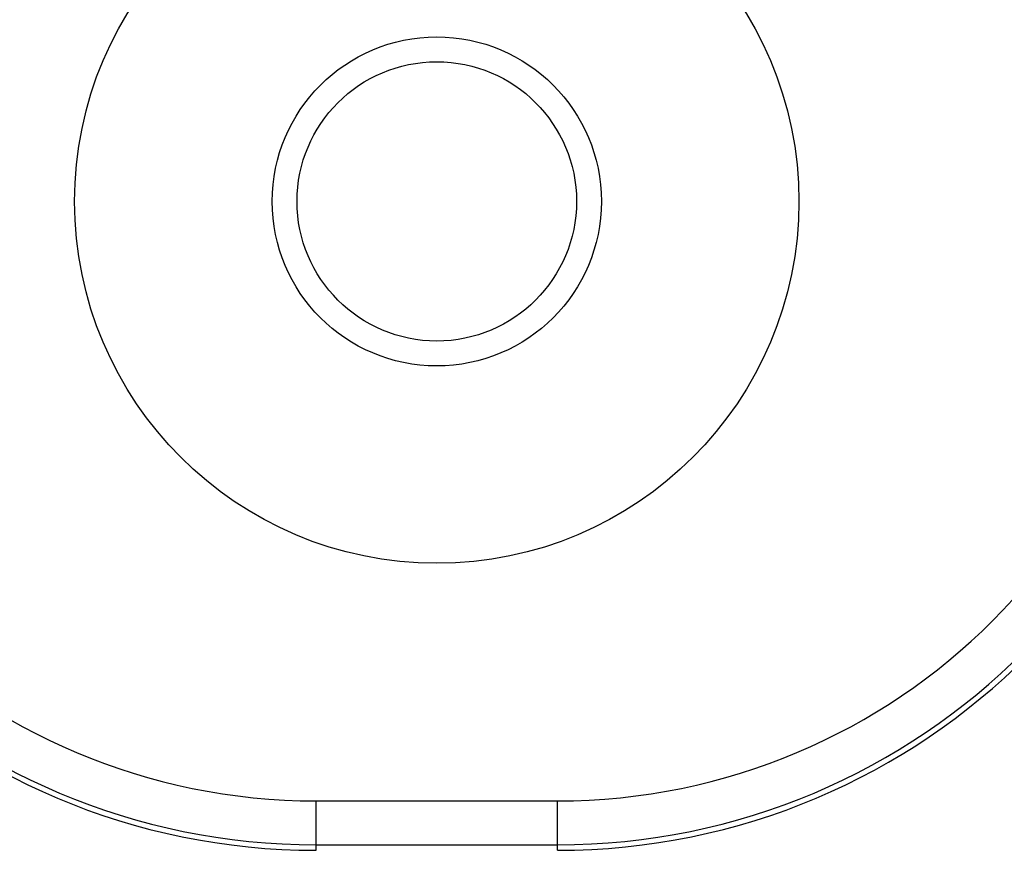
# Model space of a CAD drawing. Header units: inches. Extents: x 0 to 22, y 0 to 17.
# Tile 31 of 53: x 9.097 to 9.545, y 8.454 to 8.833. Entities that reach past the tile are written whole.
import ezdxf

# ---------------------------------------------------------------- set-up
doc = ezdxf.new("R2010")
doc.units = ezdxf.units.IN
doc.header["$LTSCALE"] = 1.21
doc.header["$MEASUREMENT"] = 0
doc.layers.get('0').update_dxf_attribs({"linetype": 'CONTINUOUS'})
doc.layers.add('DIMENSIONS', color=7, linetype='CONTINUOUS')
doc.styles.get("Standard").update_dxf_attribs({"font": 'txt', "width": 0.8})
doc.dimstyles.new('DIMSTYLE_1', dxfattribs={"dimtxt": 0.125, "dimasz": 0.18, "dimexe": 0.18, "dimexo": 0.0625, "dimgap": 0.09, "dimtad": 0, "dimtih": 1, "dimtoh": 1, "dimdec": 3, "dimzin": 4, "dimdsep": 46, "dimtxsty": 'STANDARD', "dimblk": '_FILLED', "dimblk1": '_FILLED', "dimblk2": '_FILLED', "dimcen": 0.09, "dimadec": 0, "dimazin": 0, "dimtp": 0.01, "dimtm": 0.01, "dimtfac": 1, "dimtdec": 3, "dimtofl": 0, "dimtmove": 0, "dimatfit": 3, "dimldrblk": '_FILLED', "dimfxl": 1, "dimtolj": 1, "dimtzin": 4, "dimarcsym": 0})

# ---------------------------------------------------------------- blocks, each defined once
blk = doc.blocks.new('_FILLED')
at = {"color": 0, "linetype": 'BYBLOCK'}
blk.add_solid([(0, 0), (-1, 0.1736), (-1, -0.1736)], dxfattribs=at)
blk = doc.blocks.new('*D1')
at = {"layer": 'DIMENSIONS', "color": 2, "linetype": 'CONTINUOUS'}
for p, q in [((9.40229, 12.32449), (6.72111, 12.32449)), ((6.84611, 12.32449), (6.84611, 10.47109)), ((6.84611, 8.27589), (6.84611, 10.22109)), ((9.37995, 8.27589), (6.72111, 8.27589))]:
    blk.add_line(p, q, dxfattribs=at)
at = {"layer": 'DIMENSIONS', "color": 2, "linetype": 'CONTINUOUS', "xscale": 0.18, "yscale": 0.18, "zscale": 0.18}
for p, rotation in [((6.84611, 12.32449), 90), ((6.84611, 8.27589), 270)]:
    blk.add_blockref('_FILLED', p, dxfattribs=dict(at, rotation=rotation))
at = {"layer": 'DIMENSIONS', "color": 2, "linetype": 'CONTINUOUS', "width": 0.8}
for s, p in [('[', (6.75861, 10.28359)), (']', (7.45861, 10.28359)), ('4.049', (6.13361, 10.28359)), ('102.83', (6.85861, 10.28359))]:
    blk.add_text(s, height=0.125, dxfattribs=at).set_placement(p)
blk = doc.blocks.new('*D2')
at = {"layer": 'DIMENSIONS', "color": 2, "linetype": 'CONTINUOUS'}
for p, q in [((8.34611, 10.23769), (8.34611, 6.52419)), ((9.44245, 8.21339), (9.44245, 6.52419)), ((8.34611, 6.64919), (7.92466, 6.64919)), ((9.44245, 6.64919), (9.80245, 6.64919))]:
    blk.add_line(p, q, dxfattribs=at)
at = {"layer": 'DIMENSIONS', "color": 2, "linetype": 'CONTINUOUS', "xscale": 0.18, "yscale": 0.18, "zscale": 0.18}
blk.add_blockref('_FILLED', (8.34611, 6.64919), dxfattribs=at)
at = {"layer": 'DIMENSIONS', "color": 2, "linetype": 'CONTINUOUS', "xscale": 0.18, "yscale": 0.18, "zscale": 0.18, "rotation": 180}
blk.add_blockref('_FILLED', (9.44245, 6.64919), dxfattribs=at)
at = {"layer": 'DIMENSIONS', "color": 2, "linetype": 'CONTINUOUS', "width": 0.8}
for s, p in [('[', (7.16216, 6.58669)), (']', (7.76216, 6.58669)), ('1.096', (6.53716, 6.58669)), ('27.85', (7.26216, 6.58669))]:
    blk.add_text(s, height=0.125, dxfattribs=at).set_placement(p)

msp = doc.modelspace()

# ---------------------------------------------------------------- linework, layer by layer
at = {"color": 7, "linetype": 'CONTINUOUS'}
for p, q in [((9.23179, 8.45432), (9.23179, 8.47685)), ((9.23179, 8.47685), (9.34179, 8.47685)), ((9.34179, 8.45432), (9.34179, 8.47685)), ((9.23179, 8.45685), (9.34179, 8.45685))]:
    msp.add_line(p, q, dxfattribs=at)
for radius in [0.165, 0.075, 0.06367]:
    msp.add_circle((9.28679, 8.75019), radius, dxfattribs=at)
for centre, radius, start, end in [((9.23179, 8.75719), 0.30287, 180, 270), ((9.23179, 8.75719), 0.30034, 180, 270), ((9.23179, 8.75719), 0.28035, 180, 270), ((9.34179, 8.75719), 0.30034, 270, 360), ((9.34179, 8.75719), 0.30287, 270, 360), ((9.34179, 8.75719), 0.28035, 270, 360)]:
    msp.add_arc(centre, radius, start, end, dxfattribs=at)

# ---------------------------------------------------------------- dimensions: what is measured, and where the dimension line sits
at = {"layer": 'DIMENSIONS', "color": 2, "linetype": 'CONTINUOUS'}
dim = msp.add_linear_dim(base=(6.84611, 12.32449), p1=(9.37995, 8.27589), p2=(9.40229, 12.32449), angle=90, dimstyle='DIMSTYLE_1', dxfattribs=at)
dim.commit()
dim.dimension.update_dxf_attribs({"geometry": '*D1', "text_midpoint": (6.84611, 10.34609), "dimtype": 160})
dim = msp.add_linear_dim(base=(9.44245, 6.64919), p1=(8.34611, 10.23769), p2=(9.44245, 8.21339), dimstyle='DIMSTYLE_1', dxfattribs=at)
dim.commit()
dim.dimension.update_dxf_attribs({"geometry": '*D2', "text_midpoint": (7.19966, 6.64919), "dimtype": 160})

doc.saveas('drawing.dxf')
